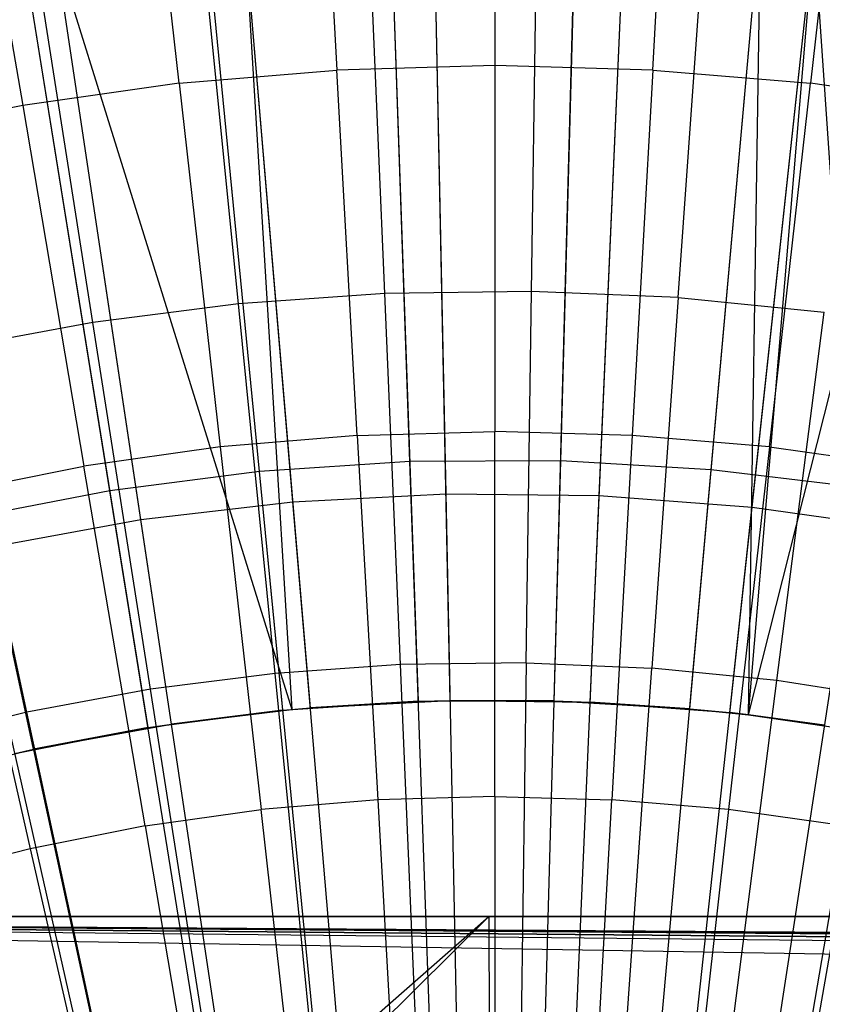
# Model space of a CAD drawing. Extents: x -8.3 to 8.8, y -6 to 6.
# Tile 106 of 177: x -0.026 to 0.341, y 0.86 to 1.311. Entities that reach past the tile are written whole.
import ezdxf

# ---------------------------------------------------------------- set-up
doc = ezdxf.new("R2010")
doc.units = 0
doc.header["$LTSCALE"] = 2.54
doc.layers.get('0').update_dxf_attribs({"linetype": 'CONTINUOUS'})

# ---------------------------------------------------------------- blocks, each defined once
blk = doc.blocks.new('DROPS_COLOR_A_STL')
at = {"color": 0}
for p, q in [((8.59156, 1.45741, 13.80348), (8.59156, 1.2895, 13.85715)), ((8.59156, 1.45741, 13.80348), (8.59156, 1.2895, 13.85715)), ((8.50984, 1.45512, 13.80348), (8.51925, 1.28747, 13.85715)), ((8.50984, 1.45512, 13.80348), (8.51925, 1.28747, 13.85715)), ((8.66386, 1.28747, 13.85715), (8.67327, 1.45512, 13.80348)), ((8.66386, 1.28747, 13.85715), (8.67327, 1.45512, 13.80348)), ((8.44718, 1.28139, 13.85715), (8.42838, 1.44825, 13.80348)), ((8.44718, 1.28139, 13.85715), (8.42838, 1.44825, 13.80348)), ((8.56923, 1.09354, 2.05569), (8.56196, 1.4492, 2.15275)), ((8.56923, 1.09354, 2.05569), (8.56196, 1.4492, 2.15275)), ((8.63934, 1.09272, 2.05569), (8.65488, 1.44812, 2.15275)), ((8.63934, 1.09272, 2.05569), (8.65488, 1.44812, 2.15275)), ((8.75473, 1.44825, 13.80348), (8.73593, 1.28139, 13.85715)), ((8.75473, 1.44825, 13.80348), (8.73593, 1.28139, 13.85715)), ((8.49921, 1.08986, 2.05569), (8.46917, 1.44433, 2.15275)), ((8.49921, 1.08986, 2.05569), (8.46917, 1.44433, 2.15275)), ((8.70925, 1.08742, 2.05569), (8.74753, 1.44109, 2.15275)), ((8.70925, 1.08742, 2.05569), (8.74753, 1.44109, 2.15275)), ((8.34743, 1.43682, 13.80348), (8.37556, 1.27128, 13.85715)), ((8.34743, 1.43682, 13.80348), (8.37556, 1.27128, 13.85715)), ((8.42957, 1.08171, 2.05569), (8.37689, 1.43352, 2.15275)), ((8.42957, 1.08171, 2.05569), (8.37689, 1.43352, 2.15275)), ((8.60834, 1.18614, 13.80441), (8.61076, 1.35672, 13.75225)), ((8.60834, 1.18614, 13.80441), (8.61076, 1.35672, 13.75225)), ((8.54121, 1.18519, 13.80441), (8.53397, 1.35564, 13.75225)), ((8.54121, 1.18519, 13.80441), (8.53397, 1.35564, 13.75225)), ((8.57116, 0.99891, 13.55295), (8.56386, 1.35612, 13.46176)), ((8.57116, 0.99891, 13.55295), (8.56386, 1.35612, 13.46176)), ((8.6352, 0.99816, 13.55295), (8.65081, 1.35511, 13.46176)), ((8.6352, 0.99816, 13.55295), (8.65081, 1.35511, 13.46176)), ((8.67542, 1.1833, 13.80441), (8.68748, 1.35346, 13.75225)), ((8.67542, 1.1833, 13.80441), (8.68748, 1.35346, 13.75225)), ((8.47424, 1.18045, 13.80441), (8.45737, 1.35021, 13.75225)), ((8.47424, 1.18045, 13.80441), (8.45737, 1.35021, 13.75225)), ((8.47703, 1.35156, 13.46176), (8.49869, 0.99479, 13.55295)), ((8.5072, 0.99555, 13.55295), (8.47703, 1.35156, 13.46176)), ((8.5072, 0.99555, 13.55295), (8.47703, 1.35156, 13.46176)), ((8.47703, 1.35156, 13.46176), (8.49869, 0.99479, 13.55295)), ((8.69906, 0.99332, 13.55295), (8.73751, 1.34853, 13.46176)), ((8.69906, 0.99332, 13.55295), (8.73751, 1.34853, 13.46176)), ((8.70755, 0.99236, 13.55295), (8.73751, 1.34853, 13.46176)), ((8.70755, 0.99236, 13.55295), (8.73751, 1.34853, 13.46176)), ((8.73751, 1.34853, 13.46176), (8.76249, 0.98439, 13.55295)), ((8.73751, 1.34853, 13.46176), (8.76249, 0.98439, 13.55295)), ((8.40764, 1.17192, 13.80441), (8.38119, 1.34045, 13.75225)), ((8.40764, 1.17192, 13.80441), (8.38119, 1.34045, 13.75225)), ((8.44359, 0.9881, 13.55295), (8.39068, 1.34145, 13.46176)), ((8.39068, 1.34145, 13.46176), (8.49869, 0.99479, 13.55295)), ((8.44359, 0.9881, 13.55295), (8.39068, 1.34145, 13.46176)), ((8.39068, 1.34145, 13.46176), (8.49869, 0.99479, 13.55295)), ((8.38058, 0.97659, 13.55295), (8.30514, 1.32582, 13.46176)), ((8.38058, 0.97659, 13.55295), (8.30514, 1.32582, 13.46176)), ((8.59156, 1.2895, 13.85715), (8.51925, 1.28747, 13.85715)), ((8.59156, 1.2895, 13.85715), (8.51925, 1.28747, 13.85715)), ((8.66386, 1.28747, 13.85715), (8.59156, 1.2895, 13.85715)), ((8.59156, 1.2895, 13.85715), (8.59156, 1.12201, 13.90573)), ((8.66386, 1.28747, 13.85715), (8.59156, 1.2895, 13.85715)), ((8.59156, 1.2895, 13.85715), (8.59156, 1.12201, 13.90573)), ((8.44718, 1.28139, 13.85715), (8.51925, 1.28747, 13.85715)), ((8.44718, 1.28139, 13.85715), (8.51925, 1.28747, 13.85715)), ((8.52864, 1.12024, 13.90573), (8.51925, 1.28747, 13.85715)), ((8.52864, 1.12024, 13.90573), (8.51925, 1.28747, 13.85715)), ((8.66386, 1.28747, 13.85715), (8.65447, 1.12024, 13.90573)), ((8.66386, 1.28747, 13.85715), (8.65447, 1.12024, 13.90573)), ((8.66386, 1.28747, 13.85715), (8.73593, 1.28139, 13.85715)), ((8.66386, 1.28747, 13.85715), (8.73593, 1.28139, 13.85715)), ((8.44718, 1.28139, 13.85715), (8.37556, 1.27128, 13.85715)), ((8.44718, 1.28139, 13.85715), (8.37556, 1.27128, 13.85715)), ((8.44718, 1.28139, 13.85715), (8.46593, 1.11495, 13.90573)), ((8.44718, 1.28139, 13.85715), (8.46593, 1.11495, 13.90573)), ((8.71718, 1.11495, 13.90573), (8.73593, 1.28139, 13.85715)), ((8.71718, 1.11495, 13.90573), (8.73593, 1.28139, 13.85715)), ((8.80755, 1.27128, 13.85715), (8.73593, 1.28139, 13.85715)), ((8.80755, 1.27128, 13.85715), (8.73593, 1.28139, 13.85715)), ((8.37556, 1.27128, 13.85715), (8.30462, 1.25717, 13.85715)), ((8.37556, 1.27128, 13.85715), (8.30462, 1.25717, 13.85715)), ((8.37556, 1.27128, 13.85715), (8.40361, 1.10615, 13.90573)), ((8.37556, 1.27128, 13.85715), (8.40361, 1.10615, 13.90573)), ((8.60834, 1.18614, 13.80441), (8.54121, 1.18519, 13.80441)), ((8.60834, 1.18614, 13.80441), (8.54121, 1.18519, 13.80441)), ((8.60594, 1.01618, 13.85123), (8.60834, 1.18614, 13.80441)), ((8.60594, 1.01618, 13.85123), (8.60834, 1.18614, 13.80441)), ((8.67542, 1.1833, 13.80441), (8.60834, 1.18614, 13.80441)), ((8.67542, 1.1833, 13.80441), (8.60834, 1.18614, 13.80441)), ((8.54121, 1.18519, 13.80441), (8.47424, 1.18045, 13.80441)), ((8.54121, 1.18519, 13.80441), (8.47424, 1.18045, 13.80441)), ((8.54842, 1.01536, 13.85123), (8.54121, 1.18519, 13.80441)), ((8.54842, 1.01536, 13.85123), (8.54121, 1.18519, 13.80441)), ((8.67542, 1.1833, 13.80441), (8.6634, 1.01374, 13.85123)), ((8.67542, 1.1833, 13.80441), (8.6634, 1.01374, 13.85123)), ((8.67542, 1.1833, 13.80441), (8.74223, 1.17666, 13.80441)), ((8.67542, 1.1833, 13.80441), (8.74223, 1.17666, 13.80441)), ((8.47424, 1.18045, 13.80441), (8.40764, 1.17192, 13.80441)), ((8.47424, 1.18045, 13.80441), (8.40764, 1.17192, 13.80441)), ((8.49105, 1.0113, 13.85123), (8.47424, 1.18045, 13.80441)), ((8.49105, 1.0113, 13.85123), (8.47424, 1.18045, 13.80441)), ((8.72064, 1.00805, 13.85123), (8.74223, 1.17666, 13.80441)), ((8.72064, 1.00805, 13.85123), (8.74223, 1.17666, 13.80441)), ((8.40764, 1.17192, 13.80441), (8.34163, 1.15964, 13.80441)), ((8.40764, 1.17192, 13.80441), (8.34163, 1.15964, 13.80441)), ((8.434, 1.00399, 13.85123), (8.40764, 1.17192, 13.80441)), ((8.434, 1.00399, 13.85123), (8.40764, 1.17192, 13.80441)), ((8.37745, 0.99347, 13.85123), (8.34163, 1.15964, 13.80441)), ((8.37745, 0.99347, 13.85123), (8.34163, 1.15964, 13.80441)), ((8.52864, 1.12024, 13.90573), (8.46593, 1.11495, 13.90573)), ((8.52864, 1.12024, 13.90573), (8.46593, 1.11495, 13.90573)), ((8.52864, 1.12024, 13.90573), (8.59156, 1.12201, 13.90573)), ((8.52864, 1.12024, 13.90573), (8.59156, 1.12201, 13.90573)), ((8.52864, 1.12024, 13.90573), (8.53801, 0.95344, 13.94927)), ((8.52864, 1.12024, 13.90573), (8.53801, 0.95344, 13.94927)), ((8.65447, 1.12024, 13.90573), (8.59156, 1.12201, 13.90573)), ((8.65447, 1.12024, 13.90573), (8.59156, 1.12201, 13.90573)), ((8.59156, 0.95494, 13.94927), (8.59156, 1.12201, 13.90573)), ((8.59156, 0.95494, 13.94927), (8.59156, 1.12201, 13.90573)), ((8.65447, 1.12024, 13.90573), (8.6451, 0.95344, 13.94927)), ((8.65447, 1.12024, 13.90573), (8.6451, 0.95344, 13.94927)), ((8.71718, 1.11495, 13.90573), (8.65447, 1.12024, 13.90573)), ((8.71718, 1.11495, 13.90573), (8.65447, 1.12024, 13.90573)), ((8.46593, 1.11495, 13.90573), (8.40361, 1.10615, 13.90573)), ((8.46593, 1.11495, 13.90573), (8.40361, 1.10615, 13.90573)), ((8.46593, 1.11495, 13.90573), (8.48464, 0.94894, 13.94927)), ((8.46593, 1.11495, 13.90573), (8.48464, 0.94894, 13.94927)), ((8.71718, 1.11495, 13.90573), (8.69848, 0.94894, 13.94927)), ((8.71718, 1.11495, 13.90573), (8.69848, 0.94894, 13.94927)), ((8.71718, 1.11495, 13.90573), (8.7795, 1.10615, 13.90573)), ((8.71718, 1.11495, 13.90573), (8.7795, 1.10615, 13.90573)), ((8.34189, 1.09387, 13.90573), (8.40361, 1.10615, 13.90573)), ((8.34189, 1.09387, 13.90573), (8.40361, 1.10615, 13.90573)), ((8.4316, 0.94145, 13.94927), (8.40361, 1.10615, 13.90573)), ((8.4316, 0.94145, 13.94927), (8.40361, 1.10615, 13.90573)), ((8.34189, 1.09387, 13.90573), (8.37906, 0.931, 13.94927)), ((8.34189, 1.09387, 13.90573), (8.37906, 0.931, 13.94927)), ((8.49921, 1.08986, 2.05569), (8.56923, 1.09354, 2.05569)), ((8.49921, 1.08986, 2.05569), (8.56923, 1.09354, 2.05569)), ((8.5766, 0.73251, 1.98105), (8.56923, 1.09354, 2.05569)), ((8.56923, 1.09354, 2.05569), (8.63934, 1.09272, 2.05569)), ((8.5766, 0.73251, 1.98105), (8.56923, 1.09354, 2.05569)), ((8.56923, 1.09354, 2.05569), (8.63934, 1.09272, 2.05569)), ((8.62356, 0.73196, 1.98105), (8.63934, 1.09272, 2.05569)), ((8.62356, 0.73196, 1.98105), (8.63934, 1.09272, 2.05569)), ((8.63934, 1.09272, 2.05569), (8.70925, 1.08742, 2.05569)), ((8.63934, 1.09272, 2.05569), (8.70925, 1.08742, 2.05569)), ((8.42957, 1.08171, 2.05569), (8.49921, 1.08986, 2.05569)), ((8.42957, 1.08171, 2.05569), (8.49921, 1.08986, 2.05569)), ((8.5297, 0.73004, 1.98105), (8.49921, 1.08986, 2.05569)), ((8.5297, 0.73004, 1.98105), (8.49921, 1.08986, 2.05569)), ((8.67039, 0.72841, 1.98105), (8.70925, 1.08742, 2.05569)), ((8.67039, 0.72841, 1.98105), (8.70925, 1.08742, 2.05569)), ((8.70925, 1.08742, 2.05569), (8.77868, 1.07764, 2.05569)), ((8.70925, 1.08742, 2.05569), (8.77868, 1.07764, 2.05569)), ((8.3606, 1.0691, 2.05569), (8.42957, 1.08171, 2.05569)), ((8.3606, 1.0691, 2.05569), (8.42957, 1.08171, 2.05569)), ((8.48305, 0.72458, 1.98105), (8.42957, 1.08171, 2.05569)), ((8.48305, 0.72458, 1.98105), (8.42957, 1.08171, 2.05569)), ((8.7169, 0.72186, 1.98105), (8.77868, 1.07764, 2.05569)), ((8.7169, 0.72186, 1.98105), (8.77868, 1.07764, 2.05569)), ((8.43685, 0.71614, 1.98105), (8.3606, 1.0691, 2.05569)), ((8.43685, 0.71614, 1.98105), (8.3606, 1.0691, 2.05569)), ((8.54842, 1.01536, 13.85123), (8.49105, 1.0113, 13.85123)), ((8.54842, 1.01536, 13.85123), (8.49105, 1.0113, 13.85123)), ((8.60594, 1.01618, 13.85123), (8.54842, 1.01536, 13.85123)), ((8.60594, 1.01618, 13.85123), (8.54842, 1.01536, 13.85123)), ((8.55561, 0.8462, 13.89275), (8.54842, 1.01536, 13.85123)), ((8.55561, 0.8462, 13.89275), (8.54842, 1.01536, 13.85123)), ((8.60594, 1.01618, 13.85123), (8.60354, 0.84688, 13.89275)), ((8.60594, 1.01618, 13.85123), (8.60354, 0.84688, 13.89275)), ((8.60594, 1.01618, 13.85123), (8.6634, 1.01374, 13.85123)), ((8.60594, 1.01618, 13.85123), (8.6634, 1.01374, 13.85123)), ((8.49105, 1.0113, 13.85123), (8.434, 1.00399, 13.85123)), ((8.49105, 1.0113, 13.85123), (8.434, 1.00399, 13.85123)), ((8.50779, 0.84281, 13.89275), (8.49105, 1.0113, 13.85123)), ((8.50779, 0.84281, 13.89275), (8.49105, 1.0113, 13.85123)), ((8.65143, 0.84484, 13.89275), (8.6634, 1.01374, 13.85123)), ((8.65143, 0.84484, 13.89275), (8.6634, 1.01374, 13.85123)), ((8.72064, 1.00805, 13.85123), (8.6634, 1.01374, 13.85123)), ((8.72064, 1.00805, 13.85123), (8.6634, 1.01374, 13.85123)), ((8.69913, 0.8401, 13.89275), (8.72064, 1.00805, 13.85123)), ((8.69913, 0.8401, 13.89275), (8.72064, 1.00805, 13.85123)), ((8.77747, 0.99913, 13.85123), (8.72064, 1.00805, 13.85123)), ((8.77747, 0.99913, 13.85123), (8.72064, 1.00805, 13.85123)), ((8.434, 1.00399, 13.85123), (8.37745, 0.99347, 13.85123)), ((8.434, 1.00399, 13.85123), (8.37745, 0.99347, 13.85123)), ((8.46025, 0.83672, 13.89275), (8.434, 1.00399, 13.85123)), ((8.46025, 0.83672, 13.89275), (8.434, 1.00399, 13.85123)), ((8.5072, 0.99555, 13.55295), (8.57116, 0.99891, 13.55295)), ((8.5072, 0.99555, 13.55295), (8.57116, 0.99891, 13.55295)), ((8.55658, 0.99851, 13.7163), (8.5072, 0.99555, 13.55295)), ((8.55658, 0.99851, 13.7163), (8.57116, 0.99891, 13.55295)), ((8.61872, 0.99875, 13.7163), (8.57116, 0.99891, 13.55295)), ((8.57116, 0.99891, 13.55295), (8.6352, 0.99816, 13.55295)), ((8.57116, 0.99891, 13.55295), (8.6352, 0.99816, 13.55295)), ((8.61872, 0.99875, 13.7163), (8.6352, 0.99816, 13.55295)), ((8.68076, 0.99513, 13.7163), (8.6352, 0.99816, 13.55295)), ((8.6352, 0.99816, 13.55295), (8.69906, 0.99332, 13.55295)), ((8.6352, 0.99816, 13.55295), (8.69906, 0.99332, 13.55295)), ((8.37745, 0.99347, 13.85123), (8.32158, 0.97976, 13.85123)), ((8.37745, 0.99347, 13.85123), (8.32158, 0.97976, 13.85123)), ((8.41312, 0.82795, 13.89275), (8.37745, 0.99347, 13.85123)), ((8.41312, 0.82795, 13.89275), (8.37745, 0.99347, 13.85123)), ((8.44359, 0.9881, 13.55295), (8.49869, 0.99479, 13.55295)), ((8.44359, 0.9881, 13.55295), (8.49869, 0.99479, 13.55295)), ((8.49457, 0.9944, 13.7163), (8.44359, 0.9881, 13.55295)), ((8.49457, 0.9944, 13.7163), (8.5072, 0.99555, 13.55295)), ((8.49457, 0.9944, 13.7163), (8.49869, 0.99479, 13.55295)), ((8.49457, 0.9944, 13.7163), (8.49869, 0.99479, 13.55295)), ((8.49869, 0.99479, 13.55295), (8.5072, 0.99555, 13.55295)), ((8.49869, 0.99479, 13.55295), (8.5072, 0.99555, 13.55295)), ((8.68076, 0.99513, 13.7163), (8.69906, 0.99332, 13.55295)), ((8.70755, 0.99236, 13.7163), (8.69906, 0.99332, 13.55295)), ((8.69906, 0.99332, 13.55295), (8.70755, 0.99236, 13.55295)), ((8.69906, 0.99332, 13.55295), (8.70755, 0.99236, 13.55295)), ((8.74246, 0.98766, 13.7163), (8.70755, 0.99236, 13.55295)), ((8.70755, 0.99236, 13.55295), (8.76249, 0.98439, 13.55295)), ((8.70755, 0.99236, 13.7163), (8.70755, 0.99236, 13.55295)), ((8.70755, 0.99236, 13.55295), (8.76249, 0.98439, 13.55295)), ((8.38058, 0.97659, 13.55295), (8.44359, 0.9881, 13.55295)), ((8.38058, 0.97659, 13.55295), (8.44359, 0.9881, 13.55295)), ((8.43293, 0.98645, 13.7163), (8.44359, 0.9881, 13.55295)), ((8.43293, 0.98645, 13.7163), (8.38058, 0.97659, 13.55295)), ((8.31845, 0.96107, 13.55295), (8.38058, 0.97659, 13.55295)), ((8.31845, 0.96107, 13.55295), (8.38058, 0.97659, 13.55295)), ((8.37191, 0.97468, 13.7163), (8.38058, 0.97659, 13.55295)), ((8.53801, 0.95344, 13.94927), (8.48464, 0.94894, 13.94927)), ((8.53801, 0.95344, 13.94927), (8.48464, 0.94894, 13.94927)), ((8.59156, 0.95494, 13.94927), (8.53801, 0.95344, 13.94927)), ((8.59156, 0.95494, 13.94927), (8.53801, 0.95344, 13.94927)), ((8.53801, 0.95344, 13.94927), (8.54735, 0.78708, 13.98782)), ((8.53801, 0.95344, 13.94927), (8.54735, 0.78708, 13.98782)), ((8.59156, 0.95494, 13.94927), (8.6451, 0.95344, 13.94927)), ((8.59156, 0.95494, 13.94927), (8.6451, 0.95344, 13.94927)), ((8.59156, 0.95494, 13.94927), (8.59156, 0.78832, 13.98782)), ((8.59156, 0.95494, 13.94927), (8.59156, 0.78832, 13.98782)), ((8.63576, 0.78708, 13.98782), (8.6451, 0.95344, 13.94927)), ((8.63576, 0.78708, 13.98782), (8.6451, 0.95344, 13.94927)), ((8.69848, 0.94894, 13.94927), (8.6451, 0.95344, 13.94927)), ((8.69848, 0.94894, 13.94927), (8.6451, 0.95344, 13.94927)), ((8.4316, 0.94145, 13.94927), (8.48464, 0.94894, 13.94927)), ((8.4316, 0.94145, 13.94927), (8.48464, 0.94894, 13.94927)), ((8.50329, 0.78336, 13.98782), (8.48464, 0.94894, 13.94927)), ((8.50329, 0.78336, 13.98782), (8.48464, 0.94894, 13.94927)), ((8.69848, 0.94894, 13.94927), (8.67982, 0.78336, 13.98782)), ((8.69848, 0.94894, 13.94927), (8.67982, 0.78336, 13.98782)), ((8.75152, 0.94145, 13.94927), (8.69848, 0.94894, 13.94927)), ((8.75152, 0.94145, 13.94927), (8.69848, 0.94894, 13.94927)), ((8.4316, 0.94145, 13.94927), (8.37906, 0.931, 13.94927)), ((8.4316, 0.94145, 13.94927), (8.37906, 0.931, 13.94927)), ((8.4316, 0.94145, 13.94927), (8.45951, 0.77718, 13.98782)), ((8.4316, 0.94145, 13.94927), (8.45951, 0.77718, 13.98782)), ((8.75152, 0.94145, 13.94927), (8.7236, 0.77718, 13.98782)), ((8.75152, 0.94145, 13.94927), (8.7236, 0.77718, 13.98782)), ((8.37906, 0.931, 13.94927), (8.32719, 0.91762, 13.94927)), ((8.37906, 0.931, 13.94927), (8.32719, 0.91762, 13.94927)), ((8.37906, 0.931, 13.94927), (8.41614, 0.76856, 13.98782)), ((8.37906, 0.931, 13.94927), (8.41614, 0.76856, 13.98782)), ((7.69156, 0.9, 29.82024), (9.49156, 0.9, 29.82024)), ((7.69156, 0.9, 29.82024), (9.49156, 0.9, 29.82024)), ((7.69156, 0.9, 17.38345), (13.70935, 0.9, 17.38345)), ((12.91234, 0.9, 16.12788), (7.69156, 0.9, 16.12788)), ((9.49352, 0.9, 14.0503), (7.69156, 0.9, 14.0503)), ((7.69156, 0.9, 15.23345), (12.00247, 0.9, 15.23345)), ((7.69156, 0.9, 19.53345), (14.27725, 0.9, 19.53345)), ((14.04976, 0.9, 18.27788), (7.69156, 0.9, 18.27788)), ((14.27725, 0.9, 20.42788), (7.69156, 0.9, 20.42788)), ((7.69156, 0.9, 21.68346), (14.04976, 0.9, 21.68346)), ((13.70935, 0.9, 22.57788), (7.69156, 0.9, 22.57788)), ((7.69156, 0.9, 23.83345), (12.91234, 0.9, 23.83345)), ((12.00247, 0.9, 24.72788), (7.69156, 0.9, 24.72788)), ((9.49352, 0.9, 14.0503), (7.69156, 0.9, 14.0503)), ((12.83394, 0.81547, 23.92679), (7.69156, 0.9, 23.83345)), ((12.83394, 0.81547, 23.92679), (7.69156, 0.9, 23.83345)), ((12.87457, 0.85437, 23.8789), (7.69156, 0.9, 23.83345)), ((12.87457, 0.85437, 23.8789), (7.69156, 0.9, 23.83345)), ((7.69156, 0.9, 23.83345), (12.91234, 0.9, 23.83345)), ((12.00247, 0.9, 24.72788), (7.69156, 0.9, 24.72788)), ((7.69156, 0.9, 21.68346), (14.04976, 0.9, 21.68346)), ((7.69156, 0.9, 21.68346), (14.03648, 0.85501, 21.7282)), ((7.69156, 0.9, 21.68346), (14.03648, 0.85501, 21.7282)), ((13.70935, 0.9, 22.57788), (7.69156, 0.9, 22.57788)), ((7.69156, 0.9, 19.53345), (14.27725, 0.9, 19.53345)), ((7.69156, 0.9, 19.53345), (14.28038, 0.85514, 19.57805)), ((7.69156, 0.9, 19.53345), (14.28038, 0.85514, 19.57805)), ((7.69156, 0.9, 20.42788), (14.28038, 0.85514, 20.38329)), ((7.69156, 0.9, 20.42788), (14.28038, 0.85514, 20.38329)), ((14.27725, 0.9, 20.42788), (7.69156, 0.9, 20.42788)), ((7.69156, 0.9, 17.38345), (13.70935, 0.9, 17.38345)), ((7.69156, 0.9, 17.38345), (13.73036, 0.85496, 17.42825)), ((7.69156, 0.9, 17.38345), (13.73036, 0.85496, 17.42825)), ((7.69156, 0.9, 18.27788), (14.03651, 0.85511, 18.23326)), ((7.69156, 0.9, 18.27788), (14.03651, 0.85511, 18.23326)), ((14.04976, 0.9, 18.27788), (7.69156, 0.9, 18.27788)), ((7.69156, 0.9, 15.23345), (12.00247, 0.9, 15.23345)), ((7.69156, 0.9, 15.23345), (12.05881, 0.85449, 15.27877)), ((7.69156, 0.9, 15.23345), (12.05881, 0.85449, 15.27877)), ((7.69156, 0.9, 16.12788), (12.8746, 0.85441, 16.08248)), ((7.69156, 0.9, 16.12788), (12.8746, 0.85441, 16.08248)), ((12.91234, 0.9, 16.12788), (7.69156, 0.9, 16.12788)), ((7.69156, 0.9, 29.82024), (9.49156, 0.9, 29.82024)), ((7.69156, 0.9, 29.82024), (9.49156, 0.9, 29.82024)), ((9.49156, 0.9, 47.62024), (7.99156, 0.9, 47.62024)), ((9.49156, 0.9, 47.62024), (7.99156, 0.9, 47.62024)), ((7.99156, 0.9, 25.91104), (9.49352, 0.9, 25.91104)), ((7.99156, 0.9, 25.91104), (9.49352, 0.9, 25.91104)), ((7.99156, 0.9, 25.91104), (9.49352, 0.9, 25.91104)), ((7.99156, 0.9, 25.91104), (9.49352, 0.9, 25.91104)), ((8.48072, 0.80506, 47.62024), (8.58877, 0.9, 47.62024)), ((8.48072, 0.80506, 47.62024), (8.58877, 0.9, 47.62024)), ((8.58877, 0.9, 53.56179), (8.53745, 0.84915, 53.55881)), ((8.58877, 0.9, 47.62024), (8.53745, 0.84915, 53.55881)), ((8.58877, 0.9, 53.56179), (8.53745, 0.84915, 53.55881)), ((8.58877, 0.9, 47.62024), (8.53745, 0.84915, 53.55881)), ((9.49156, 0.9, 47.62024), (8.58877, 0.9, 47.62024)), ((8.58877, 0.9, 47.62024), (8.58877, 0.9, 53.56179)), ((8.58877, 0.9, 53.56179), (8.85726, 0.9, 53.5726)), ((8.58877, 0.9, 53.56179), (8.85726, 0.9, 53.5726)), ((8.58877, 0.9, 53.56179), (8.59156, 0.3, 53.56194)), ((8.58877, 0.9, 53.56179), (8.59156, 0.3, 53.56194)), ((9.49156, 0.9, 47.62024), (8.58877, 0.9, 47.62024)), ((8.58877, 0.9, 47.62024), (8.58877, 0.9, 53.56179))]:
    blk.add_line(p, q, dxfattribs=at)
blk = doc.blocks.new('GROUP_1')
at = {"color": 0}
for p, q in [((8.46753, 7.10681, 0.10337), (8.45483, 7.46961, 0.18336)), ((8.46753, 7.10681, 0.10337), (8.45483, 7.46961, 0.18336)), ((8.53651, 7.10708, 0.10337), (8.54638, 7.46997, 0.18336)), ((8.53651, 7.10708, 0.10337), (8.54638, 7.46997, 0.18336)), ((8.60537, 7.10306, 0.10337), (8.63778, 7.46463, 0.18336)), ((8.60537, 7.10306, 0.10337), (8.63778, 7.46463, 0.18336)), ((8.39871, 7.10225, 0.10337), (8.36347, 7.46356, 0.18336)), ((8.39871, 7.10225, 0.10337), (8.36347, 7.46356, 0.18336)), ((8.3303, 7.09343, 0.10337), (8.27267, 7.45184, 0.18336)), ((8.3303, 7.09343, 0.10337), (8.27267, 7.45184, 0.18336)), ((8.47138, 6.99705, 11.91623), (8.45862, 7.36127, 11.843)), ((8.47138, 6.99705, 11.91623), (8.45862, 7.36127, 11.843)), ((8.53352, 6.99729, 11.91623), (8.54343, 7.3616, 11.843)), ((8.53352, 6.99729, 11.91623), (8.54343, 7.3616, 11.843)), ((8.40937, 6.99294, 11.91623), (8.37399, 7.35567, 11.843)), ((8.40937, 6.99294, 11.91623), (8.37399, 7.35567, 11.843)), ((8.59556, 6.99367, 11.91623), (8.6281, 7.35666, 11.843)), ((8.59556, 6.99367, 11.91623), (8.6281, 7.35666, 11.843)), ((8.62235, 6.99091, 11.91623), (8.6281, 7.35666, 11.843)), ((8.62235, 6.99091, 11.91623), (8.6281, 7.35666, 11.843)), ((8.34774, 6.98499, 11.91623), (8.28988, 7.34481, 11.843)), ((8.34774, 6.98499, 11.91623), (8.28988, 7.34481, 11.843)), ((8.62235, 6.99091, 11.91623), (8.7123, 7.34646, 11.843)), ((8.62235, 6.99091, 11.91623), (8.7123, 7.34646, 11.843)), ((8.46753, 7.10681, 0.10337), (8.39871, 7.10225, 0.10337)), ((8.46753, 7.10681, 0.10337), (8.39871, 7.10225, 0.10337)), ((8.53651, 7.10708, 0.10337), (8.46753, 7.10681, 0.10337)), ((8.53651, 7.10708, 0.10337), (8.46753, 7.10681, 0.10337)), ((8.48039, 6.73976, 0.04602), (8.46753, 7.10681, 0.10337)), ((8.48039, 6.73976, 0.04602), (8.46753, 7.10681, 0.10337)), ((8.52652, 6.73994, 0.04602), (8.53651, 7.10708, 0.10337)), ((8.52652, 6.73994, 0.04602), (8.53651, 7.10708, 0.10337)), ((8.60537, 7.10306, 0.10337), (8.53651, 7.10708, 0.10337)), ((8.60537, 7.10306, 0.10337), (8.53651, 7.10708, 0.10337)), ((8.39871, 7.10225, 0.10337), (8.3303, 7.09343, 0.10337)), ((8.39871, 7.10225, 0.10337), (8.3303, 7.09343, 0.10337)), ((8.43436, 6.73671, 0.04602), (8.39871, 7.10225, 0.10337)), ((8.43436, 6.73671, 0.04602), (8.39871, 7.10225, 0.10337)), ((8.57258, 6.73725, 0.04602), (8.60537, 7.10306, 0.10337)), ((8.57258, 6.73725, 0.04602), (8.60537, 7.10306, 0.10337)), ((8.67385, 7.09477, 0.10337), (8.60537, 7.10306, 0.10337)), ((8.67385, 7.09477, 0.10337), (8.60537, 7.10306, 0.10337)), ((8.61837, 6.73171, 0.04602), (8.67385, 7.09477, 0.10337)), ((8.61837, 6.73171, 0.04602), (8.67385, 7.09477, 0.10337)), ((8.3303, 7.09343, 0.10337), (8.26257, 7.08036, 0.10337)), ((8.3303, 7.09343, 0.10337), (8.26257, 7.08036, 0.10337)), ((8.38861, 6.73081, 0.04602), (8.3303, 7.09343, 0.10337)), ((8.38861, 6.73081, 0.04602), (8.3303, 7.09343, 0.10337)), ((8.34331, 6.72207, 0.04602), (8.26257, 7.08036, 0.10337)), ((8.34331, 6.72207, 0.04602), (8.26257, 7.08036, 0.10337)), ((8.40937, 6.99294, 11.91623), (8.47138, 6.99705, 11.91623)), ((8.47138, 6.99705, 11.91623), (8.53352, 6.99729, 11.91623)), ((8.53352, 6.99729, 11.91623), (8.59556, 6.99367, 11.91623)), ((8.34774, 6.98499, 11.91623), (8.40937, 6.99294, 11.91623)), ((8.59556, 6.99367, 11.91623), (8.62235, 6.99091, 11.91623)), ((8.62235, 6.99091, 11.91623), (8.65726, 6.9862, 11.91623)), ((8.28672, 6.97322, 11.91623), (8.34774, 6.98499, 11.91623))]:
    blk.add_line(p, q, dxfattribs=at)
blk.add_blockref('DROPS_COLOR_A_STL', (-0.0852, 5.99854, -1.80007), dxfattribs=at)

msp = doc.modelspace()

# ---------------------------------------------------------------- block references
at = {"color": 0}
msp.add_blockref('GROUP_1', (-8.3148, -5.99854, 1.80007), dxfattribs=at)

doc.saveas('drawing.dxf')
